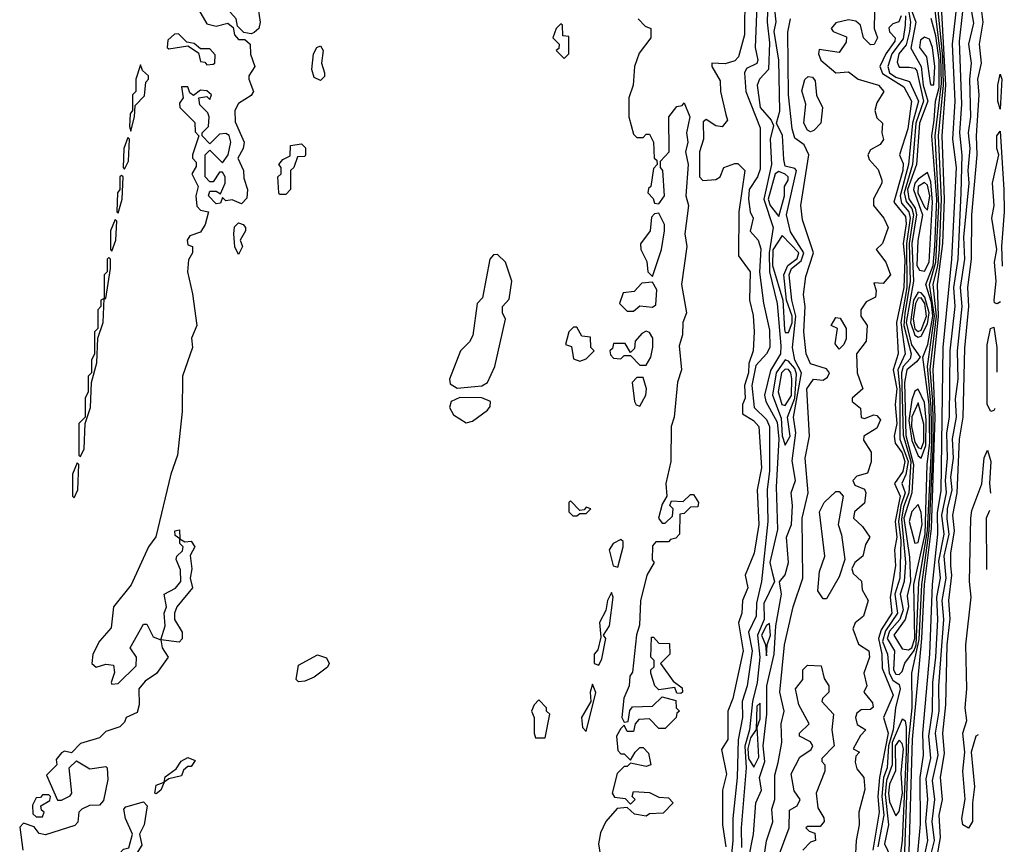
# Model space of a CAD drawing. Extents: x 2889633 to 3052318, y 540750 to 918690.
# Tile 96 of 256: x 3044003 to 3047118, y 619673 to 622283. Entities that reach past the tile are written whole.
import ezdxf

# ---------------------------------------------------------------- set-up
doc = ezdxf.new("R2010")
doc.units = 0

msp = doc.modelspace()

# ---------------------------------------------------------------- linework, layer by layer
at = {"layer": '0CON02XD'}
for points in [[(3046810.3, 619435), (3046827.8, 620005), (3046856.8, 620325), (3046865.3, 620495.3), (3046887, 620673), (3046899.5, 621025), (3046892.4, 621175), (3046910, 621345), (3046906.9, 621445), (3046923.6, 621575), (3046929.1, 621715), (3046921.6, 621915), (3046932.9, 622075), (3046917.7, 622345), (3046889.5, 622465), (3046917, 622553), (3046919.5, 622615), (3046939.7, 622755), (3046939.9, 622830.1), (3046933, 622897), (3046951.2, 623145), (3046937.4, 623515), (3046907.9, 623665)], [(3044735, 622237.5), (3044711.7, 622241.7), (3044691.7, 622261.7), (3044687.5, 622285), (3044670, 622305), (3044671.7, 622338.3), (3044650, 622385), (3044672.5, 622455), (3044685, 622472.5), (3044706.4, 622476.4), (3044722.5, 622465), (3044713.6, 622433.6), (3044718.3, 622388.3), (3044732.5, 622345), (3044757, 622317), (3044763.3, 622275), (3044760, 622255), (3044745, 622242.5), (3044735, 622237.5)], [(3046296.7, 622365), (3046296.2, 622235), (3046276.7, 622165), (3046265, 622152.5), (3046235, 622143.3), (3046192.5, 622145), (3046192.5, 622135), (3046219.3, 622089.3), (3046220, 622055), (3046237, 621983), (3046242.5, 621965), (3046225, 621943.3), (3046205, 621946.7), (3046175, 621966.7), (3046165, 621960), (3046166.7, 621905), (3046153.8, 621865), (3046153.3, 621785), (3046163.9, 621773.9), (3046205, 621776.7), (3046218.8, 621785), (3046230, 621815), (3046265, 621827.5), (3046275, 621827.5), (3046296.7, 621805), (3046278, 621675), (3046276.7, 621535), (3046313.8, 621485), (3046311.2, 621395), (3046323.6, 621346.4), (3046326.2, 621295), (3046323.8, 621235), (3046309.2, 621195), (3046308.9, 621165), (3046295.8, 621125), (3046298, 621085), (3046290, 621065), (3046290, 621035), (3046324.1, 621014.1), (3046341.2, 620995), (3046349.2, 620865), (3046336, 620795), (3046341.2, 620685), (3046326.7, 620595), (3046297.5, 620525), (3046306.7, 620485), (3046290, 620445), (3046287.5, 620405), (3046276.4, 620373.6), (3046291.2, 620285), (3046259.4, 620135), (3046243.3, 620095), (3046243.3, 620005), (3046223.6, 619973.6), (3046238.8, 619895), (3046226.7, 619845), (3046226.2, 619735), (3046237.1, 619665)], [(3046370.9, 622380.9), (3046368.1, 622275), (3046375, 622210), (3046371.5, 622125), (3046343.5, 622095), (3046335.5, 622075), (3046345.3, 622005), (3046380, 621965), (3046387.5, 621947.5), (3046376.7, 621905), (3046381.2, 621825), (3046356.8, 621715), (3046386.4, 621625), (3046373.8, 621545), (3046375.3, 621485.3), (3046399.2, 621385), (3046411.1, 621251.1), (3046410, 621225), (3046377.8, 621172.2), (3046359.4, 621095), (3046362.9, 621075), (3046398.9, 621008.9), (3046404.1, 620955), (3046395.9, 620805), (3046400.3, 620669.7), (3046375.8, 620565), (3046383, 620533), (3046391.2, 620505), (3046356.8, 620435), (3046357.8, 620385), (3046336.6, 620335), (3046344.1, 620265.9), (3046335.5, 620185), (3046320.9, 620125), (3046312, 620035), (3046296.6, 619983.4), (3046301.2, 619915), (3046285.4, 619725), (3046286.6, 619663.4)], [(3046806.2, 622365), (3046820.8, 622275), (3046818.2, 622245), (3046807.3, 622202.7), (3046784.3, 622175), (3046778.8, 622148.8), (3046785, 622132.5), (3046817, 622133), (3046835, 622128.8), (3046840.9, 622120.9), (3046861.8, 622025), (3046838, 621955), (3046827.2, 621825), (3046801.4, 621735), (3046807.1, 621707.1), (3046825.3, 621685), (3046830.5, 621665), (3046816.9, 621575), (3046820, 621455), (3046803.2, 621353.2), (3046800.2, 621315), (3046823.6, 621225), (3046820.2, 621209.8), (3046797.9, 621185), (3046792.9, 621165), (3046798.1, 620968.1), (3046821.6, 620885), (3046816.2, 620785), (3046799.1, 620740.9), (3046792.2, 620702.2), (3046805.3, 620565.3), (3046801.5, 620505), (3046788.5, 620465), (3046798.2, 620415), (3046787.1, 620385), (3046755, 620348.1), (3046747.3, 620325), (3046770, 620285), (3046767.1, 620225), (3046775, 620211.4), (3046785, 620210.8)], [(3046844.6, 619645), (3046852.6, 619737.4), (3046851.8, 619885), (3046862.5, 619955), (3046860, 620025), (3046882.7, 620275), (3046890.9, 620495), (3046907.5, 620655), (3046906.6, 620723.4), (3046917.8, 620792.2), (3046924.6, 621245), (3046951.5, 621525), (3046966.4, 621815), (3046954.5, 621905), (3046961.8, 622025), (3046953.6, 622205), (3046973.2, 622373.2)], [(3046863.7, 619626.3), (3046875.6, 619685), (3046870, 619745), (3046875.5, 619815), (3046870.7, 619880.7), (3046885.6, 619945.6), (3046878.5, 620015), (3046890.6, 620095), (3046891.8, 620185), (3046901.5, 620265), (3046907.5, 620385), (3046903.8, 620455), (3046915.4, 620515), (3046910.4, 620569.6), (3046927.1, 620655), (3046920, 620715), (3046935.4, 620785), (3046931.5, 620825), (3046938.5, 620895), (3046936.4, 620975), (3046944.4, 621025), (3046946.9, 621235), (3046961.9, 621375), (3046958.5, 621435), (3046972.2, 621525), (3046981.5, 621735), (3046984.5, 621854.5), (3046976.9, 621925), (3046983.1, 622015), (3046975.7, 622215), (3046994.5, 622385)], [(3044557.5, 622335), (3044595, 622270), (3044625, 622262.5), (3044661.7, 622271.7), (3044678.3, 622258.3), (3044682.5, 622235), (3044695, 622220), (3044715, 622220), (3044732.5, 622205), (3044733.6, 622173.6), (3044746.7, 622135), (3044727.5, 622105), (3044727.5, 622095), (3044742.5, 622055), (3044735, 622043.3), (3044695, 622017.5), (3044683.3, 621995), (3044685, 621960), (3044713.3, 621895), (3044710, 621875), (3044693.3, 621845), (3044711.2, 621805), (3044711.7, 621781.7), (3044723.3, 621745), (3044721.7, 621718.3), (3044705, 621700), (3044675, 621712.5), (3044655, 621710), (3044645, 621720), (3044638.3, 621701.7), (3044625, 621700), (3044600, 621725), (3044605, 621740), (3044625, 621740), (3044638.3, 621731.7), (3044652.5, 621765), (3044652.5, 621785), (3044645, 621800), (3044635, 621800), (3044615, 621770), (3044605, 621770), (3044590, 621785), (3044590, 621855), (3044605, 621870), (3044645, 621830), (3044662.5, 621855), (3044671.2, 621895), (3044666.1, 621916.1), (3044655, 621922.5), (3044635, 621920), (3044605, 621890), (3044580, 621915), (3044580, 621925), (3044600, 621945), (3044602.5, 621975), (3044598.3, 621988.3), (3044573, 622013), (3044570, 622035), (3044595, 622040), (3044605, 622030), (3044610, 622045), (3044595, 622057.5), (3044575, 622060), (3044553, 622043), (3044541.7, 622051.7), (3044535, 622070), (3044515, 622070), (3044520, 622035), (3044508.3, 622018.3), (3044510, 622005), (3044557, 621957), (3044558.3, 621928.3), (3044570, 621915), (3044550, 621855), (3044550, 621845), (3044561.7, 621831.7), (3044561.7, 621818.3), (3044547.5, 621795), (3044567.5, 621755), (3044560, 621725), (3044563, 621693), (3044575, 621680), (3044600, 621675), (3044590, 621635), (3044575, 621610), (3044541.7, 621598.3), (3044532.5, 621585), (3044535, 621570), (3044550, 621565), (3044550, 621545), (3044537, 621523), (3044533.8, 621485), (3044550, 621415), (3044563.3, 621315), (3044546.7, 621275), (3044550, 621245), (3044518.1, 621155), (3044516.8, 621043.2), (3044502.5, 620905), (3044481.4, 620845), (3044433.8, 620646.2), (3044410.8, 620615), (3044356.1, 620493.9), (3044299.4, 620425), (3044292, 620358), (3044255, 620316.2), (3044234.3, 620275), (3044231.2, 620245), (3044245, 620233.3)], [(3046335.5, 622355), (3046330, 622195), (3046337.8, 622155), (3046335, 622143.8), (3046302.1, 622127.9), (3046295.8, 622115), (3046300.5, 622055), (3046345, 621940), (3046345, 621810), (3046336.7, 621785), (3046310.6, 621745), (3046308.6, 621715), (3046313.8, 621675), (3046323.3, 621655), (3046313.9, 621613.9), (3046338.8, 621585), (3046347.5, 621557.5), (3046343.4, 621483.4), (3046355.6, 621385.6), (3046375, 621300), (3046375.6, 621245.6), (3046366, 621225), (3046331.8, 621188.2), (3046319.1, 621125), (3046326.2, 621055), (3046365, 621017.1), (3046375.4, 620995), (3046375.3, 620854.7), (3046367.5, 620795), (3046370, 620695), (3046350, 620505), (3046333.5, 620436.5), (3046333.3, 620395), (3046308.5, 620345), (3046320, 620285), (3046304.3, 620175), (3046288.6, 620125), (3046290, 620075), (3046276, 620004), (3046272.2, 619885), (3046258.5, 619755), (3046259.2, 619685), (3046230.6, 619395)], [(3046785, 620210.8), (3046795, 620220), (3046803.3, 620246.7), (3046833, 620287), (3046838.7, 620305), (3046847.9, 620502.1), (3046874.4, 620665.6), (3046888.2, 620945), (3046886.5, 621056.5), (3046874.7, 621185.3), (3046897.4, 621345), (3046881.4, 621445), (3046901.6, 621515), (3046910.5, 621695), (3046899.5, 621915), (3046918.7, 622081.3), (3046917, 622165), (3046894.1, 622355)], [(3046802.3, 619622.3), (3046815.9, 620005), (3046826.2, 620105), (3046825.5, 620215), (3046848.7, 620321.3), (3046856.5, 620495), (3046880.2, 620665), (3046893.8, 620945), (3046891.4, 621075), (3046883.2, 621176.8), (3046903.1, 621345), (3046892.9, 621445), (3046907.8, 621505), (3046912.3, 621555), (3046918.6, 621715), (3046910, 621915), (3046925.2, 622075), (3046923.3, 622165), (3046904.7, 622355)], [(3046308.1, 619625), (3046324.5, 619705), (3046331.5, 619805), (3046349.5, 619845), (3046343.6, 619885), (3046360.6, 619935), (3046354.7, 619984.7), (3046366.5, 620085), (3046366.4, 620175), (3046389.6, 620275), (3046394.6, 620365), (3046413.1, 620465), (3046406.4, 620503.6), (3046424.5, 620525.5), (3046434.6, 620565.4), (3046428.9, 620645), (3046444.6, 620685), (3046448.2, 620745), (3046443.5, 620785), (3046457.7, 620825), (3046446.3, 620886.3), (3046457.9, 620975), (3046450.4, 621025), (3046476.4, 621165), (3046454.6, 621205), (3046447.5, 621245), (3046458, 621345), (3046445.3, 621395), (3046437.1, 621475), (3046444.5, 621495), (3046475, 621520), (3046483.9, 621545), (3046441.9, 621611.9), (3046428.5, 621665), (3046460, 621805), (3046455, 621812), (3046425, 621819.2), (3046420, 621840), (3046415.9, 621915.9), (3046396.7, 621955), (3046407.2, 621992.8), (3046404.5, 622155), (3046390, 622245), (3046395.6, 622275.6), (3046391.4, 622315)], [(3046707, 622307), (3046706.2, 622255), (3046716.2, 622225), (3046705.8, 622204.2), (3046695, 622203.3), (3046672.5, 622225), (3046662.5, 622265), (3046647.7, 622277.7), (3046625, 622282.5), (3046585, 622272.5), (3046570, 622255), (3046576.7, 622245), (3046618.8, 622228.8), (3046617.9, 622212.1), (3046595, 622179.2), (3046532, 622188), (3046530, 622175), (3046537.5, 622155), (3046584.3, 622114.3), (3046625, 622118), (3046655, 622094), (3046720, 622075), (3046736.7, 622055), (3046715, 622020), (3046708, 621995), (3046715, 621972.5), (3046732.5, 621955), (3046730, 621925), (3046736.1, 621903.9), (3046725, 621887.5), (3046695, 621871.2), (3046685.8, 621855), (3046690, 621840), (3046718.3, 621808.3), (3046730, 621775), (3046730, 621765), (3046704.2, 621715.8), (3046704, 621695), (3046736.2, 621655), (3046750, 621625), (3046732.5, 621575), (3046712.5, 621555), (3046742.5, 621515), (3046757.5, 621475), (3046735, 621447.5), (3046705, 621450), (3046712.5, 621425), (3046710, 621405), (3046680.4, 621389.6), (3046663.8, 621365), (3046663.8, 621345), (3046683.8, 621315), (3046680.8, 621265), (3046650, 621225), (3046652.5, 621165), (3046670, 621115), (3046636.7, 621085), (3046636.7, 621075), (3046663.3, 621053.3), (3046665, 621023.8), (3046675, 621021.2), (3046705, 621032.5), (3046715, 621030), (3046726.4, 621016.4), (3046715, 620990), (3046673.8, 620965), (3046672.5, 620952.5), (3046696.1, 620913.9), (3046696.4, 620883.6), (3046685, 620847.5), (3046651.4, 620838.6), (3046638.8, 620825), (3046645, 620810), (3046675, 620797.5), (3046680, 620785), (3046675, 620752.5), (3046643.8, 620725), (3046641.2, 620705), (3046669.3, 620679.3), (3046692.5, 620645), (3046678.3, 620621.7), (3046670, 620585), (3046645.4, 620564.6), (3046635.7, 620545), (3046639.7, 620529.7), (3046666.1, 620506.1), (3046668.3, 620478.3), (3046687.5, 620445), (3046672.5, 620395), (3046646, 620374), (3046638.8, 620355), (3046657, 620307), (3046688.8, 620285), (3046691.2, 620265), (3046673.3, 620215), (3046682.5, 620175), (3046673.8, 620155), (3046700.7, 620120.7), (3046703, 620107), (3046695, 620100), (3046665, 620098.8), (3046651.5, 620088.5), (3046646.9, 620075), (3046652.1, 620052.1), (3046680, 620035), (3046662.7, 620017.3), (3046640, 619975), (3046660, 619965), (3046648.3, 619951.7), (3046646.4, 619933.6), (3046651.7, 619911.7), (3046673.3, 619885), (3046676.4, 619846.4), (3046657.5, 619775), (3046658.8, 619735), (3046648.8, 619685), (3046646, 619624)], [(3046822.7, 622315), (3046837.5, 622275), (3046822.5, 622192.5), (3046854.7, 622134.7), (3046860.6, 622075), (3046875.5, 622025), (3046849.4, 621955), (3046840.4, 621825), (3046811.3, 621745), (3046815.6, 621715.6), (3046836.2, 621686.2), (3046840.2, 621665), (3046825.2, 621575), (3046830, 621455), (3046807.2, 621325), (3046824, 621254), (3046851.2, 621215), (3046839.6, 621200.4), (3046809.1, 621175), (3046802, 621135), (3046806.7, 620966.7), (3046830, 620875), (3046825.7, 620785), (3046800, 620705), (3046817.7, 620582.3), (3046820.8, 620505), (3046810.9, 620459.1), (3046814.6, 620425), (3046803.8, 620385), (3046768.1, 620335), (3046795, 620292), (3046815, 620288.9)], [(3046884.5, 619635), (3046897.3, 619685), (3046889.5, 619745), (3046898.1, 619815), (3046891.1, 619875), (3046908.5, 619955), (3046900.6, 620025), (3046912.2, 620095), (3046910.5, 620175), (3046926.5, 620385), (3046920.9, 620445), (3046933.6, 620515), (3046927.3, 620585), (3046943.1, 620655), (3046936.5, 620703.5), (3046937.9, 620735), (3046952.9, 620795), (3046949.1, 620835), (3046957.3, 620895), (3046953.7, 620956.3), (3046966.5, 621025), (3046963.2, 621083.2), (3046972.2, 621145), (3046970, 621235), (3046984.5, 621375), (3046978.9, 621435), (3046993.3, 621525), (3046990, 621595), (3047006.7, 621765), (3047003.5, 621805), (3047009.4, 621875), (3047004.3, 621925), (3047011.4, 621975), (3047008.6, 622095), (3047014.2, 622145), (3047005.8, 622205), (3047021.7, 622271.7), (3047011.4, 622325)], [(3046905.5, 619635), (3046915.5, 619695), (3046911.9, 619765), (3046921.9, 619815), (3046915.8, 619885.8), (3046928.9, 619961.1), (3046923.3, 620025), (3046932.5, 620115), (3046936.7, 620305), (3046946.6, 620386.6), (3046941.9, 620445), (3046951.8, 620525), (3046948.9, 620555), (3046948.9, 620595), (3046960, 620665), (3046954.5, 620715), (3046969.1, 620785), (3046975.6, 620955), (3046987.5, 621025), (3046993.2, 621243.2), (3047005.5, 621375), (3047001.9, 621435), (3047014.5, 621525), (3047015.5, 621665), (3047032.2, 621855), (3047029.4, 621915), (3047038.1, 622045), (3047034.4, 622095), (3047045.6, 622145), (3047039.2, 622205), (3047050.6, 622275), (3047044.2, 622325)], [(3045725, 622160), (3045740, 622175), (3045740, 622230), (3045721.7, 622231.7), (3045720, 622265), (3045715, 622270), (3045700, 622255), (3045690, 622225), (3045710, 622205), (3045708.3, 622191.7), (3045700, 622185), (3045725, 622160)], [(3045960, 622285), (3045981.7, 622261.7), (3046000, 622255), (3046000, 622225), (3045963, 622177), (3045947.5, 622135), (3045943.3, 622075), (3045930, 622035), (3045930, 621975), (3045945, 621920), (3045955, 621910), (3045975, 621910)], [(3046358.6, 619635), (3046365.9, 619684.1), (3046385.8, 619744.2), (3046382.5, 619785), (3046392, 619815), (3046392.3, 619892.3), (3046402, 619932), (3046414.2, 619995.8), (3046411.4, 620055), (3046421.4, 620095), (3046407.5, 620155), (3046421.9, 620305), (3046450, 620425), (3046480, 620515), (3046478.6, 620705), (3046497.5, 620785), (3046487.5, 620895), (3046501.4, 620965), (3046493.6, 621115), (3046513.8, 621145), (3046545, 621142.5), (3046558.9, 621151.1), (3046564.3, 621165), (3046555, 621178.1), (3046505, 621194.2), (3046491.4, 621225), (3046483.5, 621295), (3046487.5, 621375), (3046482.9, 621412.9), (3046489.7, 621470.3), (3046514.5, 621545), (3046479.8, 621649.8), (3046474.3, 621695), (3046499.1, 621855), (3046485, 621886.7), (3046455, 621907.5), (3046446.9, 621936.9), (3046434.6, 622045), (3046433.2, 622243.2), (3046441.4, 622285)], [(3046791.2, 622295), (3046784.4, 622275.6), (3046765, 622269.4), (3046752.7, 622257.3), (3046754.1, 622244.1), (3046772.5, 622225), (3046771.9, 622215), (3046742.5, 622175), (3046723.8, 622135), (3046732.9, 622112.9), (3046800, 622070), (3046824.4, 622024.4), (3046812.5, 621937.5), (3046786, 621855), (3046790, 621845), (3046797.8, 621827.8), (3046796.8, 621805), (3046768.1, 621705), (3046805, 621660), (3046807.1, 621637.1), (3046798, 621575), (3046803, 621523), (3046800.3, 621435), (3046777.1, 621325), (3046782.5, 621225), (3046766.2, 621175), (3046777.4, 621115), (3046772, 621065), (3046778.2, 621005), (3046768.9, 620965), (3046772.2, 620942.2), (3046795, 620911.9), (3046803.3, 620885), (3046796.7, 620853.3), (3046770, 620815), (3046787.9, 620775), (3046772.7, 620695), (3046778.2, 620645), (3046770, 620605), (3046773.1, 620555), (3046756.8, 620455), (3046762.2, 620405), (3046728.5, 620351.5), (3046719.6, 620325), (3046730, 620275), (3046731.1, 620231.1), (3046766.7, 620145), (3046735.7, 620075), (3046750, 620025), (3046722.7, 619885), (3046718, 619825), (3046721.8, 619775), (3046701.8, 619655)], [(3046804.7, 622295), (3046804.6, 622265.4), (3046797.7, 622222.3), (3046761.5, 622175), (3046748.9, 622135), (3046754.5, 622115), (3046775, 622101.2), (3046817.4, 622087.4), (3046846.2, 622025), (3046827.4, 621955), (3046814.5, 621824.5), (3046788.7, 621725), (3046792.5, 621702.5), (3046816.2, 621675), (3046819.7, 621655), (3046808.3, 621575), (3046809.6, 621435), (3046790.5, 621325), (3046804.5, 621225), (3046780.7, 621175), (3046787.5, 621112.5), (3046787.5, 620955), (3046813.3, 620885), (3046806.6, 620843.4), (3046793.1, 620815), (3046804.6, 620785), (3046790.3, 620745), (3046783.2, 620695), (3046790.9, 620635), (3046787.7, 620515), (3046771.8, 620465), (3046780.4, 620405), (3046741.5, 620348.5), (3046732, 620315), (3046747.8, 620275), (3046753.1, 620215), (3046765, 620192.9), (3046785, 620178.8), (3046788.2, 620165), (3046773.5, 620105), (3046766.6, 620035), (3046751.6, 619985), (3046747.5, 619915), (3046735.3, 619884.7), (3046730.3, 619825), (3046736.2, 619765), (3046717.9, 619665)], [(3046815, 620288.9), (3046825, 620295.5), (3046835.2, 620325), (3046831.2, 620495), (3046867.6, 620655), (3046873.9, 620875), (3046882.6, 620945), (3046880, 621065), (3046860, 621215), (3046876.3, 621255), (3046891.8, 621345), (3046887.4, 621387.4), (3046870, 621445), (3046892.8, 621505), (3046897.6, 621565), (3046903.9, 621715), (3046888.2, 621915), (3046896.1, 621965), (3046900, 622025), (3046911.9, 622068.1), (3046911.3, 622155), (3046901.5, 622231.5), (3046886.5, 622286.5)], [(3044595, 622140), (3044615, 622142.5), (3044620, 622145), (3044621.7, 622171.7), (3044605, 622190), (3044575, 622190), (3044555, 622207.5), (3044531.7, 622211.7), (3044505, 622237.5), (3044493, 622237), (3044471.7, 622218.3), (3044470, 622195), (3044475, 622190), (3044535, 622200), (3044568.3, 622178.3), (3044575, 622150), (3044588.3, 622148.3), (3044595, 622140)], [(3046885, 622076.2), (3046895, 622076.7), (3046898, 622135), (3046890.5, 622195), (3046881.1, 622221.1), (3046865, 622227.8), (3046852.6, 622217.4), (3046849.3, 622195), (3046872.1, 622165), (3046883, 622083), (3046885, 622076.2)], [(3044955, 622090), (3044935, 622100), (3044926.7, 622125), (3044932.5, 622175), (3044942.5, 622195), (3044955, 622200), (3044962.5, 622185), (3044957.5, 622145), (3044967.5, 622115), (3044967, 622103), (3044955, 622090)], [(3044355, 621930), (3044366.7, 621975), (3044368.3, 622011.7), (3044398.3, 622041.7), (3044402.5, 622085), (3044410, 622095), (3044410, 622105), (3044391.7, 622121.7), (3044385, 622140), (3044370, 622095), (3044370, 622055), (3044360, 622045), (3044360, 621995), (3044352.5, 621985), (3044350, 621945), (3044355, 621930)], [(3046505, 621927.5), (3046495, 621933.3), (3046483.3, 621955), (3046490, 622015), (3046477.5, 622057.5), (3046486.4, 622093.6), (3046497, 622103), (3046510.7, 622100.7), (3046519.6, 622089.6), (3046523.6, 622043.6), (3046542.5, 622005), (3046537.5, 621955), (3046515, 621932.5), (3046505, 621927.5)], [(3047105, 622000), (3047097.5, 622025), (3047097.5, 622075), (3047105, 622110), (3047110, 622095), (3047105, 622000)], [(3045975, 621910), (3045985, 621920), (3045995, 621920), (3046007.5, 621895), (3046010, 621845), (3046018.3, 621838.3), (3046020, 621825), (3046008.3, 621811.7), (3046000, 621755), (3045991.7, 621748.3), (3045990, 621735), (3046007, 621717), (3046011.7, 621701.7), (3046025, 621700), (3046042.5, 621725), (3046037.5, 621805), (3046030, 621815), (3046030, 621835), (3046057.5, 621865), (3046056.7, 621975), (3046081.7, 622008.3), (3046098.3, 622011.7), (3046105, 622020), (3046123.3, 621975), (3046112.5, 621925), (3046116.2, 621895), (3046108.8, 621865), (3046117.5, 621825), (3046110, 621725), (3046119.2, 621695), (3046106.7, 621605), (3046113.3, 621565), (3046096.2, 621445), (3046112.5, 621355), (3046101.2, 621325), (3046100, 621285), (3046089.3, 621250.7), (3046096.7, 621175), (3046084.1, 621135.9), (3046073.8, 621025), (3046063.8, 620995), (3046062.5, 620885), (3046046.7, 620815), (3046050, 620775), (3046035, 620750), (3046023.8, 620705), (3046035, 620690), (3046045, 620690), (3046068.3, 620711.7), (3046070, 620735), (3046060, 620745), (3046065, 620760), (3046101.7, 620758.3), (3046125, 620780), (3046135, 620780), (3046150, 620755), (3046148.3, 620741.7), (3046125, 620740), (3046105, 620720), (3046091.7, 620718.3), (3046090, 620655), (3046078.3, 620641.7), (3046061.7, 620638.3), (3046055, 620630), (3046015, 620630), (3046005, 620617.5), (3046003.3, 620573.3), (3046010, 620565), (3045986.7, 620525), (3045966.4, 620443.6), (3045963.6, 620366.4), (3045954.1, 620335.9), (3045941.7, 620218.3), (3045933.3, 620205), (3045931.2, 620175), (3045913.9, 620136.1), (3045907.5, 620075), (3045915, 620060), (3045928.3, 620061.7), (3045933, 620097), (3045941.7, 620108.3), (3046005, 620110), (3046035, 620140), (3046078.3, 620128.3), (3046080, 620105), (3046090, 620095), (3046081.7, 620088.3), (3046080, 620075), (3046045, 620040), (3046025, 620040), (3045995, 620070), (3045961.7, 620068.3), (3045950, 620055), (3045945, 620030), (3045925, 620030), (3045915, 620050), (3045905, 620040), (3045891.2, 620015), (3045895, 619970), (3045905, 619960), (3045915, 619960), (3045935, 619940), (3045950, 619965), (3045965, 619980), (3045975, 619980), (3045991.7, 619961.7), (3046000, 619925), (3045985, 619920), (3045935, 619930), (3045925, 619920), (3045915, 619920), (3045893, 619897), (3045877.5, 619835), (3045885, 619822.5), (3045918.3, 619818.3), (3045935, 619800), (3045950, 619815), (3045940, 619825), (3045945, 619840), (3045995, 619837.5), (3046025, 619822.5), (3046055, 619820), (3046070, 619805), (3046038.3, 619771.7), (3045995, 619770), (3045985, 619762.5), (3045948.3, 619768.3), (3045925, 619790), (3045893.6, 619786.4), (3045857.5, 619745), (3045840.4, 619709.6), (3045834, 619675), (3045840, 619635)], [(3047105.6, 621389.8), (3047095, 621383.3), (3047087, 621387), (3047086.2, 621395), (3047092.5, 621455), (3047086.7, 621515), (3047093.8, 621555), (3047078.8, 621655), (3047086, 621695), (3047080, 621765), (3047100, 621855), (3047093.8, 621875), (3047093.8, 621915), (3047105, 621930), (3047116.7, 621745), (3047117.8, 621675), (3047108.8, 621565), (3047111.4, 621502.7)], [(3044335, 621810), (3044346.7, 621835), (3044350, 621905), (3044345, 621910), (3044332.5, 621875), (3044330, 621815), (3044335, 621810)], [(3044845, 621730), (3044825, 621730), (3044822.5, 621735), (3044820, 621785), (3044830, 621795), (3044830, 621815), (3044822.5, 621825), (3044835, 621840), (3044858.3, 621851.7), (3044860, 621885), (3044895, 621890), (3044907, 621877), (3044907.5, 621855), (3044905, 621850), (3044881.7, 621848.3), (3044870, 621815), (3044860, 621805), (3044860, 621745), (3044845, 621730)], [(3044315, 621670), (3044326.7, 621715), (3044330, 621785), (3044325, 621790), (3044320, 621785), (3044320, 621745), (3044312.5, 621735), (3044310, 621675), (3044315, 621670)], [(3046405, 621660), (3046422.9, 621725), (3046422.5, 621755), (3046434.3, 621775), (3046434, 621785), (3046425, 621794), (3046405, 621802.5), (3046393.1, 621795), (3046371.1, 621715), (3046376.9, 621695), (3046405, 621660)], [(3046865, 621487.1), (3046879.6, 621515), (3046890.5, 621705), (3046885, 621770), (3046875, 621799.2), (3046845, 621777.8), (3046834.7, 621765), (3046830.3, 621745), (3046858.8, 621665), (3046844.2, 621584.2), (3046841.2, 621505), (3046850, 621490), (3046865, 621487.1)], [(3046875, 621680), (3046882.3, 621725), (3046875, 621759.2), (3046865, 621767.5), (3046845.7, 621755), (3046843.9, 621735), (3046865, 621689.2), (3046875, 621680)], [(3044295, 621550), (3044306.7, 621585), (3044310, 621645), (3044305, 621650), (3044290, 621615), (3044290, 621555), (3044295, 621550)], [(3046005, 621470), (3046033.3, 621555), (3046043.3, 621615), (3046042.5, 621635), (3046025, 621670), (3046011.7, 621668.3), (3046001.7, 621658.3), (3045997.5, 621615), (3045967, 621573), (3045967.5, 621555), (3045987, 621517), (3045990, 621485), (3046005, 621470)], [(3044695, 621540), (3044683.6, 621563.6), (3044680, 621605), (3044683, 621627), (3044695, 621640), (3044710, 621635), (3044717.5, 621625), (3044717.5, 621615), (3044700, 621585), (3044707.5, 621565), (3044695, 621540)], [(3046435, 621293.3), (3046446.2, 621323.8), (3046446.5, 621345), (3046428.6, 621395), (3046420.5, 621475), (3046432.9, 621505), (3046462.7, 621527.3), (3046468.2, 621545), (3046415, 621600), (3046385.9, 621554.1), (3046384.7, 621505.3), (3046416.7, 621395), (3046422.4, 621302.4), (3046425, 621293.3), (3046435, 621293.3)], [(3044275, 621400), (3044290, 621495), (3044290, 621525), (3044285, 621530), (3044280, 621525), (3044280, 621485), (3044270, 621475), (3044270, 621400), (3044275, 621400)], [(3045387, 621117), (3045465, 621123.8), (3045483.3, 621135), (3045506.2, 621185), (3045540, 621335), (3045530, 621355), (3045530, 621375), (3045551.7, 621398.3), (3045560, 621455), (3045540, 621515), (3045515, 621540), (3045501.7, 621538.3), (3045490, 621525), (3045467.5, 621402.5), (3045450, 621385), (3045437, 621283), (3045426.4, 621263.6), (3045397.5, 621235), (3045362.5, 621145), (3045365, 621130), (3045387, 621117)], [(3045945, 621360), (3045965, 621377.5), (3046005, 621373.3), (3046015, 621380), (3046018.3, 621428.3), (3046005, 621452.5), (3045971.2, 621448.8), (3045947, 621423), (3045911.7, 621418.3), (3045900, 621385), (3045925, 621360), (3045945, 621360)], [(3044195, 620900), (3044206.7, 620925), (3044210, 621005), (3044226.7, 621055), (3044230, 621135), (3044247, 621197), (3044250, 621275), (3044266.7, 621325), (3044270, 621400), (3044260, 621395), (3044260, 621375), (3044250, 621365), (3044250, 621305), (3044240, 621295), (3044240, 621225), (3044230, 621205), (3044230, 621165), (3044220, 621155), (3044220, 621105), (3044210, 621085), (3044210, 621025), (3044190, 621005), (3044190, 620905), (3044195, 620900)], [(3046845, 621278.2), (3046855, 621281.5), (3046875, 621320.5), (3046879.6, 621355), (3046866.5, 621405), (3046855, 621418.5), (3046845, 621420), (3046830.4, 621395), (3046821.1, 621325), (3046835, 621284.6), (3046845, 621278.2)], [(3046845, 621295.5), (3046855, 621300.5), (3046871.8, 621345), (3046865.9, 621384.1), (3046855, 621402.2), (3046845, 621401.1), (3046836.8, 621385), (3046829.5, 621335), (3046835, 621304.5), (3046845, 621295.5)], [(3046595, 621240), (3046583, 621257), (3046590, 621305), (3046570, 621315), (3046585, 621340), (3046598.3, 621338.3), (3046617.5, 621305), (3046617, 621273), (3046610, 621255), (3046595, 621240)], [(3045775, 621202.5), (3045795, 621210), (3045820, 621235), (3045810, 621245), (3045808.3, 621278.3), (3045781.7, 621281.7), (3045765, 621310), (3045755, 621310), (3045740, 621295), (3045730, 621255), (3045748.3, 621248.3), (3045755, 621210), (3045775, 621202.5)], [(3047088.1, 621052.6), (3047085, 621046.2), (3047075, 621043.3), (3047063.8, 621065), (3047063.6, 621253.6), (3047074.1, 621305.9), (3047085, 621310), (3047094, 621245), (3047094.1, 621167.8)], [(3045985, 621190), (3046000, 621215), (3046006.4, 621246.4), (3046006.2, 621275), (3045995, 621292.5), (3045985, 621297.5), (3045970.7, 621289.3), (3045950, 621265), (3045948.3, 621241.7), (3045935, 621230), (3045918.3, 621258.3), (3045881.7, 621258.3), (3045878.3, 621241.7), (3045870, 621235), (3045871.7, 621221.7), (3045881.7, 621211.7), (3045905, 621210), (3045915, 621220), (3045935, 621220), (3045965, 621190), (3045985, 621190)], [(3046425, 620936.7), (3046440.5, 620965), (3046431.4, 621025), (3046454.8, 621085.2), (3046460.8, 621160.8), (3046455, 621179.4), (3046435, 621202.5), (3046425, 621206), (3046396.2, 621165), (3046384.4, 621095), (3046411.5, 621021.5), (3046415.5, 620965.5), (3046425, 620936.7)], [(3045965, 621060), (3045983.3, 621095), (3045985.9, 621114.1), (3045975, 621150), (3045955, 621150), (3045940, 621135), (3045947.5, 621075), (3045953.6, 621063.6), (3045965, 621060)], [(3046425, 621062), (3046445, 621093.8), (3046446, 621146), (3046442.9, 621165), (3046435, 621175.6), (3046425, 621177.1), (3046412.7, 621165), (3046402.9, 621105), (3046414.3, 621065), (3046425, 621062)], [(3045415, 621007.5), (3045435, 621012.5), (3045483, 621047), (3045491.7, 621058.3), (3045492.5, 621075), (3045465, 621086.2), (3045395, 621087.5), (3045367.5, 621075), (3045362.5, 621055), (3045375, 621032.5), (3045415, 621007.5)], [(3046855, 620895.7), (3046869.6, 620935), (3046870.5, 621015), (3046865, 621071.2), (3046845, 621113.3), (3046835, 621106.7), (3046825, 621080), (3046815.6, 621014.4), (3046825, 620951.1), (3046845, 620902.9), (3046855, 620895.7)], [(3046855, 620924.3), (3046863.5, 620946.5), (3046863.1, 621003.1), (3046845, 621070), (3046825, 621026.2), (3046823.8, 620995), (3046835, 620945.6), (3046845, 620928.9), (3046855, 620924.3)], [(3047034.6, 620020.1), (3047027.5, 620015), (3047012.5, 619965), (3047023.3, 619855), (3047016.7, 619805), (3047017.5, 619745), (3047005, 619724), (3046986.7, 619735), (3046983.3, 619755), (3046993.6, 619816.4), (3046986.7, 619905), (3046992.5, 619965), (3046986.2, 620025), (3046998.8, 620065), (3046993.8, 620105), (3046998.8, 620165), (3046996.2, 620305), (3047013.3, 620455), (3047008, 620505), (3047012, 620705), (3047015, 620730), (3047046.4, 620813.6), (3047054.1, 620895.9), (3047065, 620920), (3047075.6, 620885), (3047071.2, 620815), (3047074.2, 620784.7)], [(3044175, 620770), (3044186.7, 620795), (3044190, 620875), (3044185, 620880), (3044170, 620845), (3044170, 620775), (3044175, 620770)], [(3046555, 620450), (3046545, 620450), (3046527.5, 620475), (3046533.6, 620536.4), (3046550, 620585), (3046533.3, 620725), (3046547.5, 620755), (3046585, 620790), (3046595, 620790), (3046607.5, 620775), (3046592.5, 620685), (3046603, 620653), (3046613.3, 620575), (3046595, 620520), (3046555, 620450)], [(3045765, 620712.5), (3045775, 620720), (3045795, 620720), (3045810, 620735), (3045795, 620740), (3045788.3, 620731.7), (3045775, 620730), (3045745, 620760), (3045740, 620755), (3045740, 620725), (3045753, 620713), (3045765, 620712.5)], [(3046835, 620625.8), (3046845, 620628.6), (3046857.6, 620685), (3046855, 620723.3), (3046845, 620748.8), (3046825, 620726.9), (3046816.4, 620695), (3046835, 620625.8)], [(3047071.4, 620729.3), (3047060.8, 620705), (3047061.7, 620543.1)], [(3044245, 620233.3), (3044275, 620243.3), (3044300, 620240), (3044303, 620217), (3044292.5, 620185), (3044295, 620180), (3044315, 620182.5), (3044371.7, 620238.3), (3044372.5, 620265), (3044352.5, 620295), (3044395, 620370), (3044405, 620370), (3044425, 620330), (3044450, 620320), (3044463.3, 620365), (3044460, 620405), (3044467.5, 620425), (3044460, 620465), (3044496.4, 620483.6), (3044512.5, 620505), (3044511.7, 620541.7), (3044497.5, 620575), (3044500, 620585), (3044518.3, 620601.7), (3044520, 620615), (3044510, 620625), (3044510, 620640), (3044495, 620650), (3044493.8, 620665), (3044508.3, 620668.3), (3044510, 620640), (3044525, 620630), (3044545, 620632.5), (3044556.7, 620615), (3044542.5, 620587.5), (3044547.5, 620545), (3044542.5, 620515), (3044550, 620485), (3044500, 620425), (3044492.5, 620405), (3044492.5, 620385), (3044517.5, 620345), (3044517, 620323), (3044507.5, 620312.5), (3044450, 620320), (3044453.8, 620295), (3044472.5, 620265), (3044435.7, 620214.3), (3044400, 620190), (3044380, 620165), (3044381.2, 620115), (3044375, 620090), (3044340, 620075), (3044335, 620060), (3044320, 620045), (3044275, 620030), (3044255, 620010), (3044195, 619992.5), (3044167, 619963), (3044145, 619967.5), (3044135, 619962.5), (3044118.3, 619941.7), (3044120, 619925), (3044088.3, 619891.7), (3044122.5, 619812.5), (3044135, 619812.5), (3044163, 619827), (3044167.5, 619835), (3044160, 619915), (3044183, 619937), (3044225, 619912.5), (3044275, 619920), (3044280, 619915), (3044281.7, 619878.3), (3044268.3, 619811.7), (3044255, 619797.5), (3044223.6, 619796.4), (3044200, 619785), (3044190, 619775), (3044187, 619743), (3044177, 619733), (3044085, 619703.3), (3044065, 619707.5), (3044048.3, 619728.3), (3044015, 619740), (3044003, 619727), (3044012.5, 619655)], [(3045895, 620550), (3045912.5, 620615), (3045911.7, 620631.7), (3045905, 620637.5), (3045880, 620625), (3045867.5, 620605), (3045880, 620555), (3045895, 620550)], [(3045835, 620240), (3045845, 620260), (3045856.7, 620325), (3045850, 620335), (3045868.8, 620365), (3045880, 620455), (3045875, 620470), (3045862.5, 620445), (3045857, 620413), (3045837.5, 620375), (3045841.7, 620328.3), (3045831.7, 620288.3), (3045820, 620275), (3045820, 620245), (3045835, 620240)], [(3046365, 620270), (3046368, 620305), (3046378.5, 620335), (3046375, 620372.5), (3046365, 620365.8), (3046350, 620335), (3046362, 620305), (3046365, 620270)], [(3046095, 620150), (3046081.7, 620151.7), (3046075, 620170), (3046025, 620162.5), (3046012.5, 620175), (3046000, 620215), (3046000, 620225), (3046010, 620235), (3046010, 620255), (3046000, 620265), (3046001.7, 620328.3), (3046008.3, 620328.3), (3046025, 620310), (3046058.3, 620308.3), (3046060, 620275), (3046030, 620245), (3046070, 620190), (3046098.3, 620168.3), (3046100, 620155), (3046095, 620150)], [(3044885, 620187.5), (3044877.5, 620195), (3044885, 620240), (3044945, 620273.3), (3044973.3, 620263.3), (3044982.5, 620245), (3044976.4, 620233.6), (3044935, 620202.5), (3044905, 620190), (3044885, 620187.5)], [(3046403.3, 619635), (3046437.5, 619725), (3046438.3, 619781.7), (3046462.5, 619795), (3046472.5, 619815), (3046453, 619843), (3046443.6, 619896.4), (3046470.7, 619949.3), (3046506.4, 619973.6), (3046512.5, 619985), (3046505, 619997.5), (3046470, 620015), (3046470, 620025), (3046500, 620055), (3046467.5, 620115), (3046457.5, 620165), (3046480, 620195), (3046480, 620225), (3046495, 620240), (3046538.3, 620238.3), (3046548.3, 620198.3), (3046562.5, 620175), (3046562.5, 620155), (3046542.5, 620135), (3046540, 620125), (3046577.5, 620085), (3046572.5, 620035), (3046580, 619985), (3046540, 619945), (3046540, 619935), (3046550, 619925), (3046550, 619905), (3046522.5, 619835), (3046528.3, 619788.3), (3046547, 619757), (3046547.5, 619745), (3046535, 619730), (3046495, 619730), (3046490, 619725), (3046500, 619715), (3046518.3, 619708.3), (3046520, 619685), (3046505, 619680), (3046480, 619655)], [(3045795, 620030), (3045826.1, 620153.9), (3045815, 620180), (3045807.5, 620155), (3045810, 620125), (3045780, 620075), (3045783, 620043), (3045795, 620030)], [(3045665, 620010), (3045680, 620085), (3045670, 620095), (3045670, 620105), (3045645, 620130), (3045630, 620115), (3045622.5, 620095), (3045630, 620075), (3045630, 620025), (3045635, 620010), (3045665, 620010)], [(3046325, 619917.5), (3046341.1, 619948.9), (3046335.8, 620044.2), (3046345, 620070), (3046345, 620120), (3046335, 620110), (3046333.3, 620036.7), (3046315, 620010), (3046306, 619976), (3046308.2, 619945), (3046325, 619917.5)], [(3046785, 619607.5), (3046795.7, 619685), (3046808.7, 619965), (3046808.7, 620045), (3046805, 620063.3), (3046795, 620068.8), (3046763.2, 619995), (3046763.3, 619925), (3046745.3, 619875), (3046740.9, 619830.9), (3046751.9, 619735), (3046739.2, 619675), (3046758.1, 619635), (3046785, 619607.5)], [(3046775, 619763.3), (3046785, 619777.5), (3046795.6, 619835), (3046791.5, 619898.5), (3046798.6, 619975), (3046795, 619992), (3046785, 620002.9), (3046772.9, 619985), (3046774, 619906), (3046755, 619863.8), (3046751.1, 619835), (3046755, 619808), (3046775, 619763.3)], [(3044435, 619832.5), (3044430, 619835), (3044435, 619860), (3044460, 619870), (3044463.6, 619886.4), (3044498.3, 619911.7), (3044513.6, 619936.4), (3044535, 619947.5), (3044558.3, 619938.3), (3044545, 619920), (3044535, 619920), (3044521.7, 619908.3), (3044515, 619890), (3044475, 619880), (3044460, 619870), (3044450, 619845), (3044435, 619832.5)], [(3044075, 619760), (3044080, 619775), (3044071.7, 619781.7), (3044070, 619795), (3044098.3, 619811.7), (3044100, 619825), (3044095, 619830), (3044075, 619830), (3044068.3, 619821.7), (3044055, 619820), (3044043, 619797), (3044045, 619770), (3044055, 619760), (3044075, 619760)], [(3044345, 619600), (3044320, 619635), (3044320, 619645), (3044331.7, 619658.3), (3044348.3, 619661.7), (3044360, 619705), (3044337.5, 619755), (3044332.5, 619785), (3044338.3, 619791.7), (3044395, 619807.5), (3044406.7, 619795), (3044396.7, 619735), (3044382.5, 619705), (3044389.3, 619670.7), (3044345, 619600)]]:
    msp.add_lwpolyline(points, dxfattribs=at)

doc.saveas('drawing.dxf')
